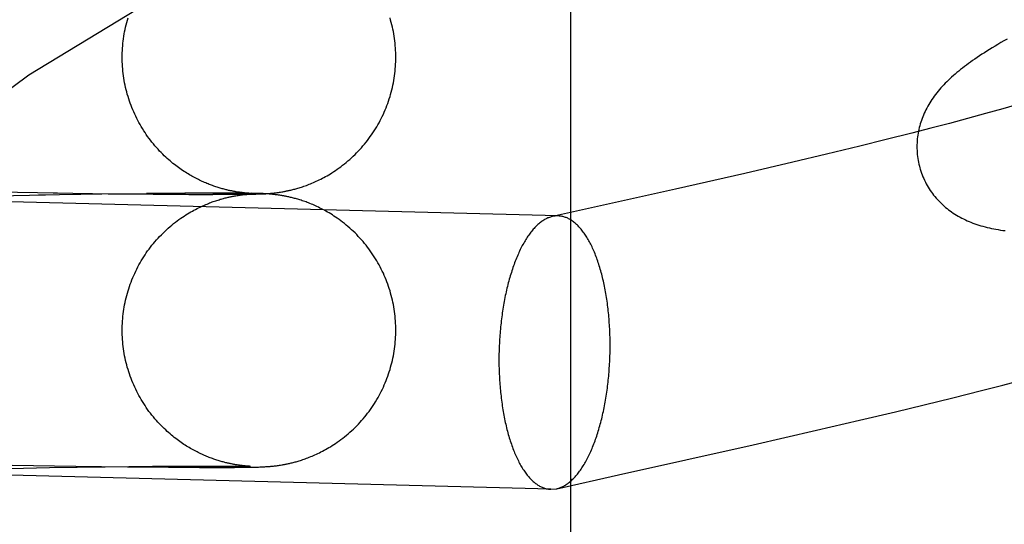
# Model space of a CAD drawing. Header units: inches. Extents: x 0 to 293, y 0 to 190.
# Tile 25 of 84: x 98.5145 to 98.6549, y 97.5619 to 97.6338. Entities that reach past the tile are written whole.
import ezdxf

# ---------------------------------------------------------------- set-up
doc = ezdxf.new("R2010")
doc.units = ezdxf.units.IN
doc.header["$LTSCALE"] = 16.12069
doc.header["$MEASUREMENT"] = 0
doc.linetypes.add('HIDDEN', pattern=[0.2, 0.1, -0.1])
doc.layers.add('DEFAULT_2', color=8, linetype='HIDDEN')

msp = doc.modelspace()

# ---------------------------------------------------------------- linework, layer by layer
at = {"layer": 'DEFAULT_2', "color": 8, "linetype": 'HIDDEN'}
for p, q in [((98.59311, 96.96129), (98.59311, 97.70434)), ((98.65223, 97.62044), (98.64969, 97.61975)), ((98.6547, 97.62114), (98.65223, 97.62044)), ((98.64709, 97.61905), (98.64445, 97.61835)), ((98.64969, 97.61975), (98.64709, 97.61905)), ((98.64175, 97.61765), (98.63808, 97.61673)), ((98.64445, 97.61835), (98.64175, 97.61765)), ((98.63808, 97.61673), (98.63434, 97.6158)), ((98.62959, 97.61465), (98.62476, 97.61351)), ((98.63434, 97.6158), (98.62959, 97.61465)), ((98.62476, 97.61351), (98.61792, 97.61192)), ((98.61792, 97.61192), (98.60805, 97.60969)), ((98.5913, 97.60585), (98.38388, 97.61122)), ((98.51025, 97.6093), (98.51993, 97.60913)), ((98.51723, 97.60887), (98.52626, 97.60899)), ((98.51931, 97.60913), (98.52773, 97.60902)), ((98.52601, 97.609), (98.53318, 97.60907)), ((98.52715, 97.60901), (98.53383, 97.60896)), ((98.53261, 97.60908), (98.53818, 97.6091)), ((98.53358, 97.60895), (98.53873, 97.60893)), ((98.54172, 97.60912), (98.53808, 97.60911)), ((98.53866, 97.60892), (98.5421, 97.60891)), ((98.54425, 97.60911), (98.54172, 97.60912)), ((98.54447, 97.60892), (98.54209, 97.60892)), ((98.54589, 97.6091), (98.54406, 97.6091)), ((98.54598, 97.60893), (98.54429, 97.60893)), ((98.5469, 97.60909), (98.5455, 97.60909)), ((98.54573, 97.60924), (98.54558, 97.60926)), ((98.5472, 97.60895), (98.54564, 97.60894)), ((98.54586, 97.60922), (98.54573, 97.60924)), ((98.546, 97.6092), (98.54586, 97.60922)), ((98.54612, 97.60918), (98.546, 97.6092)), ((98.54624, 97.60917), (98.54612, 97.60918)), ((98.54636, 97.60915), (98.54624, 97.60917)), ((98.54647, 97.60914), (98.54636, 97.60915)), ((98.54639, 97.60908), (98.54757, 97.60908)), ((98.5469, 97.60895), (98.54643, 97.60895)), ((98.54658, 97.60913), (98.54647, 97.60914)), ((98.54655, 97.6089), (98.54665, 97.60891)), ((98.54668, 97.60912), (98.54658, 97.60913)), ((98.54665, 97.60891), (98.54675, 97.60892)), ((98.54677, 97.60911), (98.54668, 97.60912)), ((98.54675, 97.60892), (98.54684, 97.60893)), ((98.54686, 97.6091), (98.54677, 97.60911)), ((98.54684, 97.60893), (98.54693, 97.60893)), ((98.54694, 97.6091), (98.54686, 97.6091)), ((98.54688, 97.60908), (98.54717, 97.60907)), ((98.5472, 97.60896), (98.5469, 97.60895)), ((98.54693, 97.60893), (98.54701, 97.60894)), ((98.54702, 97.60909), (98.54694, 97.6091)), ((98.54701, 97.60894), (98.54709, 97.60895)), ((98.54709, 97.60909), (98.54702, 97.60909)), ((98.54719, 97.60908), (98.54709, 97.60909)), ((98.54709, 97.60895), (98.54718, 97.60895)), ((98.54717, 97.60907), (98.54732, 97.60907)), ((98.54718, 97.60895), (98.54727, 97.60896)), ((98.54727, 97.60907), (98.54719, 97.60908)), ((98.54735, 97.60897), (98.5472, 97.60896)), ((98.5472, 97.60895), (98.5478, 97.60896)), ((98.54733, 97.60907), (98.54727, 97.60907)), ((98.54727, 97.60896), (98.54734, 97.60896)), ((98.54739, 97.60907), (98.54733, 97.60907)), ((98.54734, 97.60896), (98.54739, 97.60897)), ((98.54743, 97.60897), (98.54735, 97.60897)), ((98.54744, 97.60906), (98.54739, 97.60907)), ((98.54746, 97.60906), (98.54746, 97.60906)), ((98.54746, 97.60897), (98.54746, 97.60897)), ((98.54804, 97.60907), (98.54757, 97.60908)), ((98.5478, 97.60896), (98.54822, 97.60897)), ((98.54842, 97.60906), (98.54804, 97.60907)), ((98.54822, 97.60897), (98.54855, 97.60898)), ((98.54868, 97.60905), (98.54842, 97.60906)), ((98.54855, 97.60898), (98.54879, 97.60898)), ((98.54889, 97.60904), (98.54868, 97.60905)), ((98.54879, 97.60898), (98.54898, 97.60899)), ((98.54909, 97.60904), (98.54889, 97.60904)), ((98.54898, 97.60899), (98.54917, 97.609)), ((98.54925, 97.60903), (98.54909, 97.60904)), ((98.54917, 97.609), (98.54933, 97.60901)), ((98.54941, 97.60902), (98.54925, 97.60903)), ((98.54933, 97.60901), (98.54949, 97.60901)), ((98.54953, 97.60902), (98.54941, 97.60902)), ((98.54949, 97.60901), (98.54962, 97.60902)), ((98.54966, 97.60901), (98.54953, 97.60902)), ((98.54962, 97.60902), (98.54975, 97.60903)), ((98.54979, 97.609), (98.54966, 97.60901)), ((98.54975, 97.60903), (98.54989, 97.60904)), ((98.54994, 97.60899), (98.54979, 97.609)), ((98.54989, 97.60904), (98.55003, 97.60905)), ((98.55004, 97.60898), (98.54994, 97.60899)), ((98.55003, 97.60905), (98.55014, 97.60906)), ((98.55015, 97.60897), (98.55004, 97.60898)), ((98.55014, 97.60906), (98.55024, 97.60907)), ((98.55026, 97.60896), (98.55015, 97.60897)), ((98.55024, 97.60907), (98.55036, 97.60908)), ((98.55038, 97.60895), (98.55026, 97.60896)), ((98.55036, 97.60908), (98.55048, 97.60909)), ((98.5505, 97.60894), (98.55038, 97.60895)), ((98.55048, 97.60909), (98.5506, 97.6091)), ((98.55063, 97.60893), (98.5505, 97.60894)), ((98.5506, 97.6091), (98.55073, 97.60911)), ((98.55076, 97.60891), (98.55063, 97.60893)), ((98.55073, 97.60911), (98.55086, 97.60913)), ((98.55089, 97.6089), (98.55076, 97.60891)), ((98.55086, 97.60913), (98.551, 97.60914)), ((98.551, 97.60914), (98.55113, 97.60916)), ((98.55113, 97.60916), (98.55127, 97.60918)), ((98.55127, 97.60918), (98.55142, 97.6092)), ((98.55142, 97.6092), (98.55157, 97.60922)), ((98.55157, 97.60922), (98.55173, 97.60925)), ((98.55173, 97.60925), (98.5519, 97.60928)), ((98.60805, 97.60969), (98.5905, 97.60577)), ((98.50767, 97.60867), (98.51824, 97.60887)), ((98.54537, 97.60873), (98.54553, 97.60876)), ((98.54553, 97.60876), (98.54568, 97.60878)), ((98.54568, 97.60878), (98.54582, 97.60881)), ((98.54582, 97.60881), (98.54596, 97.60882)), ((98.54596, 97.60882), (98.54608, 97.60884)), ((98.54608, 97.60884), (98.54621, 97.60886)), ((98.54621, 97.60886), (98.54632, 97.60887)), ((98.54632, 97.60887), (98.54644, 97.60889)), ((98.54644, 97.60889), (98.54655, 97.6089)), ((98.55103, 97.60888), (98.55089, 97.6089)), ((98.55116, 97.60887), (98.55103, 97.60888)), ((98.5513, 97.60885), (98.55116, 97.60887)), ((98.55145, 97.60883), (98.5513, 97.60885)), ((98.55161, 97.6088), (98.55145, 97.60883)), ((98.5913, 97.60585), (98.5905, 97.60577)), ((98.65469, 97.58173), (98.65771, 97.58253)), ((98.64759, 97.57992), (98.65166, 97.58095)), ((98.65166, 97.58095), (98.65469, 97.58173)), ((98.6435, 97.57891), (98.64759, 97.57992)), ((98.63941, 97.57792), (98.6435, 97.57891)), ((98.62817, 97.57528), (98.63429, 97.5767)), ((98.63429, 97.5767), (98.63941, 97.57792)), ((98.6191, 97.57322), (98.62817, 97.57528)), ((98.59991, 97.56893), (98.6191, 97.57322)), ((98.59029, 97.56686), (98.38287, 97.57224)), ((98.50888, 97.56975), (98.51878, 97.56995)), ((98.51348, 97.5703), (98.52256, 97.57014)), ((98.51878, 97.56995), (98.52672, 97.57007)), ((98.52256, 97.57014), (98.5299, 97.57005)), ((98.52672, 97.57007), (98.53348, 97.57014)), ((98.5299, 97.57005), (98.53575, 97.57)), ((98.53348, 97.57014), (98.53839, 97.57017)), ((98.53575, 97.57), (98.54018, 97.56998)), ((98.53839, 97.57017), (98.54188, 97.57018)), ((98.54018, 97.56998), (98.54318, 97.56998)), ((98.54188, 97.57018), (98.54417, 97.57017)), ((98.54318, 97.56998), (98.54516, 97.56999)), ((98.54417, 97.57017), (98.54557, 97.57016)), ((98.54516, 97.56999), (98.54643, 97.57)), ((98.54572, 97.57031), (98.54557, 97.57033)), ((98.54557, 97.57016), (98.54639, 97.57015)), ((98.54586, 97.57029), (98.54572, 97.57031)), ((98.54599, 97.57027), (98.54586, 97.57029)), ((98.54611, 97.57025), (98.54599, 97.57027)), ((98.54624, 97.57024), (98.54611, 97.57025)), ((98.54635, 97.57022), (98.54624, 97.57024)), ((98.54646, 97.57021), (98.54635, 97.57022)), ((98.54639, 97.57015), (98.54688, 97.57014)), ((98.54643, 97.57), (98.5473, 97.57001)), ((98.54657, 97.5702), (98.54646, 97.57021)), ((98.54667, 97.57019), (98.54657, 97.5702)), ((98.54677, 97.57018), (98.54667, 97.57019)), ((98.54686, 97.57017), (98.54677, 97.57018)), ((98.54694, 97.57016), (98.54686, 97.57017)), ((98.54688, 97.57014), (98.54717, 97.57014)), ((98.54702, 97.57016), (98.54694, 97.57016)), ((98.54709, 97.57015), (98.54702, 97.57016)), ((98.54718, 97.57014), (98.54709, 97.57015)), ((98.54717, 97.57014), (98.54733, 97.57013)), ((98.54726, 97.57014), (98.54718, 97.57014)), ((98.54733, 97.57014), (98.54726, 97.57014)), ((98.5473, 97.57001), (98.54788, 97.57002)), ((98.54739, 97.57013), (98.54733, 97.57014)), ((98.54744, 97.57013), (98.54739, 97.57013)), ((98.54746, 97.57013), (98.54746, 97.57013)), ((98.54788, 97.57002), (98.54829, 97.57003)), ((98.54829, 97.57003), (98.54857, 97.57004)), ((98.54857, 97.57004), (98.5488, 97.57005)), ((98.5488, 97.57005), (98.549, 97.57006)), ((98.549, 97.57006), (98.54919, 97.57006)), ((98.54919, 97.57006), (98.54934, 97.57007)), ((98.54934, 97.57007), (98.5495, 97.57008)), ((98.5495, 97.57008), (98.54963, 97.57009)), ((98.54963, 97.57009), (98.54976, 97.5701)), ((98.54976, 97.5701), (98.5499, 97.57011)), ((98.5499, 97.57011), (98.55005, 97.57012)), ((98.55005, 97.57012), (98.55015, 97.57012)), ((98.55015, 97.57012), (98.55026, 97.57013)), ((98.55026, 97.57013), (98.55037, 97.57014)), ((98.55037, 97.57014), (98.55049, 97.57016)), ((98.55049, 97.57016), (98.55062, 97.57017)), ((98.55062, 97.57017), (98.55075, 97.57018)), ((98.55075, 97.57018), (98.55088, 97.5702)), ((98.55088, 97.5702), (98.55102, 97.57021)), ((98.55102, 97.57021), (98.55115, 97.57023)), ((98.55115, 97.57023), (98.55129, 97.57025)), ((98.55129, 97.57025), (98.55144, 97.57027)), ((98.55144, 97.57027), (98.55159, 97.57029)), ((98.55159, 97.57029), (98.55175, 97.57032)), ((98.55175, 97.57032), (98.55192, 97.57035)), ((98.59111, 97.56695), (98.59991, 97.56893)), ((98.59029, 97.56686), (98.59111, 97.56695))]:
    msp.add_line(p, q, dxfattribs=at)
for points in [[(98.52916, 97.62848), (98.52917, 97.62879), (98.52917, 97.62913), (98.52919, 97.62946), (98.52921, 97.6298), (98.52923, 97.63013), (98.52927, 97.63047), (98.5293, 97.6308), (98.52935, 97.63113), (98.52939, 97.63147), (98.52945, 97.6318), (98.52951, 97.63213), (98.52958, 97.63246), (98.52965, 97.63279), (98.52972, 97.63311), (98.52981, 97.63344), (98.5299, 97.63376), (98.52999, 97.63409)], [(98.56816, 97.62848), (98.56816, 97.62879), (98.56815, 97.62913), (98.56814, 97.62947), (98.56812, 97.6298), (98.56809, 97.63014), (98.56806, 97.63047), (98.56802, 97.63081), (98.56798, 97.63114), (98.56793, 97.63147), (98.56788, 97.6318), (98.56782, 97.63214), (98.56775, 97.63247), (98.56768, 97.63279), (98.5676, 97.63312), (98.56752, 97.63345), (98.56743, 97.63377), (98.56734, 97.6341)], [(98.65532, 97.63108), (98.65486, 97.63082), (98.65443, 97.63057), (98.65401, 97.63032), (98.6536, 97.63007), (98.6532, 97.62983), (98.65282, 97.6296), (98.65244, 97.62936), (98.65208, 97.62913), (98.65173, 97.6289), (98.65139, 97.62868), (98.65105, 97.62845), (98.65073, 97.62823), (98.65041, 97.62801), (98.65011, 97.6278), (98.64981, 97.62758), (98.64951, 97.62736), (98.64923, 97.62715), (98.64895, 97.62694), (98.64868, 97.62672), (98.64842, 97.62651), (98.64816, 97.62629), (98.6479, 97.62608)], [(98.54558, 97.60926), (98.54542, 97.60929), (98.54534, 97.6093), (98.54526, 97.60932), (98.54517, 97.60933), (98.54507, 97.60935), (98.54498, 97.60937), (98.54488, 97.60939), (98.54478, 97.60941), (98.54467, 97.60943), (98.54456, 97.60945), (98.54445, 97.60948), (98.54433, 97.6095), (98.54421, 97.60953), (98.54409, 97.60956), (98.54396, 97.60959), (98.54383, 97.60962), (98.54369, 97.60966), (98.54356, 97.6097), (98.54342, 97.60973), (98.54328, 97.60977), (98.54313, 97.60982), (98.54298, 97.60986), (98.54283, 97.60991), (98.54268, 97.60995), (98.54253, 97.61), (98.54237, 97.61006), (98.54221, 97.61011), (98.54205, 97.61017), (98.54189, 97.61023), (98.54173, 97.61029), (98.54156, 97.61035), (98.5414, 97.61042), (98.54123, 97.61049), (98.54106, 97.61056), (98.54089, 97.61063), (98.54072, 97.6107), (98.54055, 97.61078), (98.54037, 97.61086), (98.5402, 97.61095), (98.54002, 97.61103), (98.53984, 97.61112), (98.53966, 97.61122), (98.53948, 97.61131), (98.5393, 97.61141), (98.53911, 97.61151), (98.53893, 97.61162), (98.53874, 97.61173), (98.53855, 97.61184), (98.53836, 97.61195), (98.53817, 97.61208), (98.53798, 97.6122), (98.53778, 97.61233), (98.53759, 97.61246), (98.53739, 97.6126), (98.5372, 97.61274), (98.537, 97.61288), (98.5368, 97.61303), (98.5366, 97.61319), (98.5364, 97.61335), (98.53619, 97.61352), (98.53599, 97.61369), (98.53579, 97.61387), (98.53558, 97.61405), (98.53537, 97.61424), (98.53516, 97.61444), (98.53494, 97.61466), (98.53472, 97.61488), (98.53449, 97.61511), (98.53427, 97.61535), (98.53404, 97.6156), (98.53382, 97.61585), (98.53361, 97.61611), (98.5334, 97.61637), (98.53319, 97.61664), (98.53299, 97.61691), (98.53279, 97.61718), (98.5326, 97.61745), (98.53241, 97.61773), (98.53223, 97.61801), (98.53205, 97.6183), (98.53187, 97.61859), (98.5317, 97.61888), (98.53154, 97.61917), (98.53138, 97.61947), (98.53123, 97.61976), (98.53108, 97.62007), (98.53094, 97.62037), (98.5308, 97.62068), (98.53067, 97.62099), (98.53054, 97.6213), (98.53042, 97.62161), (98.5303, 97.62192), (98.53019, 97.62224), (98.53009, 97.62256), (98.52999, 97.62288), (98.52989, 97.6232), (98.52981, 97.62353), (98.52972, 97.62385), (98.52965, 97.62418), (98.52958, 97.62451), (98.52951, 97.62484), (98.52945, 97.62517), (98.52939, 97.6255), (98.52935, 97.62583), (98.5293, 97.62616), (98.52927, 97.6265), (98.52923, 97.62683), (98.52921, 97.62717), (98.52919, 97.6275), (98.52917, 97.62784), (98.52917, 97.62817), (98.52916, 97.62848)], [(98.5519, 97.60928), (98.55199, 97.60929), (98.55208, 97.60931), (98.55218, 97.60933), (98.55228, 97.60934), (98.55238, 97.60936), (98.55249, 97.60939), (98.5526, 97.60941), (98.55272, 97.60943), (98.55283, 97.60946), (98.55296, 97.60948), (98.55308, 97.60951), (98.55321, 97.60954), (98.55335, 97.60958), (98.55348, 97.60961), (98.55362, 97.60965), (98.55377, 97.60969), (98.55391, 97.60973), (98.55407, 97.60977), (98.55422, 97.60981), (98.55438, 97.60986), (98.55454, 97.60991), (98.55471, 97.60997), (98.55488, 97.61002), (98.55505, 97.61008), (98.55524, 97.61015), (98.55542, 97.61021), (98.55561, 97.61029), (98.55581, 97.61036), (98.556, 97.61044), (98.5562, 97.61052), (98.55641, 97.61061), (98.55662, 97.6107), (98.55683, 97.6108), (98.55704, 97.6109), (98.55726, 97.611), (98.55748, 97.61111), (98.5577, 97.61122), (98.55792, 97.61134), (98.55815, 97.61146), (98.55837, 97.61159), (98.5586, 97.61173), (98.55884, 97.61187), (98.55907, 97.61202), (98.55932, 97.61217), (98.55956, 97.61233), (98.55981, 97.61251), (98.56007, 97.61269), (98.56033, 97.61287), (98.56058, 97.61307), (98.56084, 97.61327), (98.5611, 97.61348), (98.56135, 97.6137), (98.56161, 97.61392), (98.56186, 97.61414), (98.5621, 97.61437), (98.56235, 97.61461), (98.56258, 97.61484), (98.56282, 97.61509), (98.56305, 97.61533), (98.56327, 97.61558), (98.56349, 97.61584), (98.56371, 97.61609), (98.56392, 97.61635), (98.56413, 97.61662), (98.56433, 97.61689), (98.56453, 97.61716), (98.56472, 97.61743), (98.56491, 97.61771), (98.5651, 97.618), (98.56527, 97.61828), (98.56545, 97.61857), (98.56562, 97.61886), (98.56578, 97.61915), (98.56594, 97.61945), (98.56609, 97.61975), (98.56624, 97.62005), (98.56639, 97.62036), (98.56652, 97.62066), (98.56666, 97.62097), (98.56678, 97.62128), (98.5669, 97.6216), (98.56702, 97.62191), (98.56713, 97.62223), (98.56724, 97.62255), (98.56734, 97.62287), (98.56743, 97.62319), (98.56752, 97.62352), (98.5676, 97.62385), (98.56768, 97.62417), (98.56775, 97.6245), (98.56782, 97.62483), (98.56788, 97.62516), (98.56793, 97.62549), (98.56798, 97.62583), (98.56803, 97.62616), (98.56806, 97.6265), (98.56809, 97.62683), (98.56812, 97.62717), (98.56814, 97.6275), (98.56815, 97.62784), (98.56816, 97.62817), (98.56816, 97.62848)], [(98.6479, 97.62608), (98.64766, 97.62586), (98.64741, 97.62565), (98.64718, 97.62543), (98.64695, 97.62521), (98.64672, 97.62499), (98.6465, 97.62477), (98.64629, 97.62455), (98.64608, 97.62432), (98.64587, 97.6241), (98.64568, 97.62387), (98.64548, 97.62364), (98.6453, 97.62341), (98.64512, 97.62318), (98.64494, 97.62294), (98.64477, 97.62271), (98.64461, 97.62247), (98.64445, 97.62223), (98.6443, 97.62198), (98.64415, 97.62174), (98.64401, 97.62149), (98.64387, 97.62124), (98.64374, 97.62099), (98.64362, 97.62074), (98.64351, 97.62049), (98.6434, 97.62024), (98.6433, 97.61999), (98.6432, 97.61974), (98.64311, 97.61948), (98.64302, 97.61923), (98.64294, 97.61897), (98.64287, 97.61871), (98.6428, 97.61845), (98.64274, 97.61818), (98.64268, 97.61792), (98.64263, 97.61765), (98.64259, 97.61738), (98.64255, 97.61711), (98.64252, 97.61683), (98.6425, 97.61656), (98.64248, 97.61628), (98.64247, 97.61601), (98.64247, 97.61573), (98.64247, 97.61545), (98.64248, 97.61517), (98.6425, 97.61489), (98.64252, 97.61462), (98.64255, 97.61434), (98.64259, 97.61406), (98.64263, 97.61378), (98.64269, 97.61351), (98.64274, 97.61324), (98.64281, 97.61296), (98.64287, 97.61273)], [(98.65711, 97.62184), (98.65551, 97.62137), (98.6547, 97.62114)], [(98.64287, 97.61273), (98.64294, 97.6125), (98.64302, 97.61223), (98.64311, 97.61197), (98.64321, 97.61171), (98.64332, 97.61145), (98.64343, 97.61119), (98.64354, 97.61094), (98.64367, 97.61069), (98.64379, 97.61044), (98.64393, 97.6102), (98.64407, 97.60996), (98.64422, 97.60972), (98.64437, 97.60949), (98.64452, 97.60926), (98.64469, 97.60904), (98.64485, 97.60882), (98.64503, 97.60861), (98.6452, 97.6084), (98.64538, 97.6082), (98.64557, 97.608), (98.64576, 97.6078), (98.64595, 97.60761), (98.64615, 97.60743), (98.64635, 97.60725), (98.64655, 97.60707), (98.64676, 97.6069), (98.64697, 97.60674), (98.64719, 97.60657), (98.64741, 97.60642), (98.64764, 97.60626), (98.64788, 97.60611), (98.64811, 97.60596), (98.64836, 97.60582), (98.64861, 97.60568), (98.64886, 97.60555), (98.64911, 97.60542), (98.64937, 97.60529), (98.64964, 97.60517), (98.6499, 97.60506), (98.65017, 97.60495), (98.65045, 97.60484), (98.65073, 97.60474), (98.65101, 97.60464), (98.6513, 97.60455), (98.65159, 97.60446), (98.65188, 97.60437), (98.65218, 97.60429), (98.65248, 97.60422), (98.65279, 97.60415), (98.6531, 97.60408), (98.65341, 97.60401), (98.65373, 97.60395), (98.65405, 97.6039), (98.65438, 97.60384), (98.65471, 97.60379), (98.65505, 97.60375)], [(98.54734, 97.60907), (98.54743, 97.60906), (98.54743, 97.60906)], [(98.54739, 97.60897), (98.54744, 97.60897), (98.54745, 97.60897)], [(98.52916, 97.58955), (98.52917, 97.58986), (98.52917, 97.59019), (98.52919, 97.59053), (98.52921, 97.59086), (98.52923, 97.5912), (98.52927, 97.59153), (98.5293, 97.59187), (98.52935, 97.5922), (98.52939, 97.59253), (98.52945, 97.59286), (98.52951, 97.59319), (98.52958, 97.59352), (98.52965, 97.59385), (98.52972, 97.59418), (98.52981, 97.5945), (98.5299, 97.59483), (98.52999, 97.59515), (98.53009, 97.59547), (98.53019, 97.59579), (98.53031, 97.59611), (98.53042, 97.59642), (98.53054, 97.59674), (98.53067, 97.59705), (98.5308, 97.59736), (98.53094, 97.59766), (98.53108, 97.59797), (98.53123, 97.59827), (98.53138, 97.59857), (98.53154, 97.59887), (98.53171, 97.59916), (98.53188, 97.59945), (98.53205, 97.59974), (98.53223, 97.60002), (98.53241, 97.6003), (98.5326, 97.60058), (98.53279, 97.60086), (98.53299, 97.60113), (98.53319, 97.6014), (98.5334, 97.60166), (98.53361, 97.60192), (98.53383, 97.60218), (98.53405, 97.60244), (98.53427, 97.60268), (98.5345, 97.60293), (98.53474, 97.60317), (98.53498, 97.60341), (98.53522, 97.60365), (98.53547, 97.60388), (98.53572, 97.60411), (98.53598, 97.60433), (98.53623, 97.60455), (98.53649, 97.60475), (98.53674, 97.60495), (98.537, 97.60515), (98.53725, 97.60533), (98.5375, 97.60551), (98.53774, 97.60568), (98.53799, 97.60584), (98.53823, 97.60599), (98.53846, 97.60614), (98.5387, 97.60628), (98.53893, 97.60642), (98.53916, 97.60655), (98.53939, 97.60667), (98.53962, 97.60679), (98.53984, 97.60691), (98.54005, 97.60701), (98.54026, 97.60712), (98.54047, 97.60721), (98.54067, 97.60731), (98.54087, 97.60739), (98.54106, 97.60748), (98.54125, 97.60755), (98.54144, 97.60763), (98.54162, 97.6077), (98.5418, 97.60777), (98.54198, 97.60784), (98.54215, 97.6079), (98.54232, 97.60796), (98.54249, 97.60801), (98.54265, 97.60807), (98.54282, 97.60812), (98.54297, 97.60817), (98.54313, 97.60822), (98.54328, 97.60826), (98.54343, 97.6083), (98.54358, 97.60834), (98.54372, 97.60838), (98.54386, 97.60842), (98.544, 97.60845), (98.54413, 97.60848), (98.54425, 97.60851), (98.54437, 97.60854), (98.54449, 97.60856), (98.5446, 97.60859), (98.54471, 97.60861), (98.54482, 97.60863), (98.54492, 97.60865), (98.54501, 97.60867), (98.54511, 97.60869), (98.5452, 97.6087), (98.54529, 97.60872), (98.54537, 97.60873)], [(98.56816, 97.58955), (98.56816, 97.58986), (98.56815, 97.5902), (98.56814, 97.59053), (98.56812, 97.59087), (98.56809, 97.5912), (98.56806, 97.59154), (98.56803, 97.59187), (98.56798, 97.5922), (98.56793, 97.59254), (98.56788, 97.59287), (98.56782, 97.5932), (98.56775, 97.59353), (98.56768, 97.59386), (98.5676, 97.59419), (98.56752, 97.59451), (98.56743, 97.59484), (98.56734, 97.59516), (98.56724, 97.59548), (98.56713, 97.5958), (98.56702, 97.59612), (98.56691, 97.59643), (98.56678, 97.59675), (98.56666, 97.59706), (98.56652, 97.59737), (98.56639, 97.59767), (98.56624, 97.59798), (98.56609, 97.59828), (98.56594, 97.59858), (98.56578, 97.59888), (98.56562, 97.59917), (98.56545, 97.59946), (98.56528, 97.59975), (98.5651, 97.60003), (98.56491, 97.60032), (98.56472, 97.60059), (98.56453, 97.60087), (98.56433, 97.60114), (98.56413, 97.60141), (98.56392, 97.60167), (98.56371, 97.60194), (98.5635, 97.60219), (98.56327, 97.60245), (98.56305, 97.6027), (98.56282, 97.60294), (98.56259, 97.60318), (98.56235, 97.60342), (98.56211, 97.60366), (98.56186, 97.60389), (98.56161, 97.60412), (98.56135, 97.60434), (98.5611, 97.60455), (98.56084, 97.60476), (98.56059, 97.60496), (98.56033, 97.60515), (98.56008, 97.60534), (98.55983, 97.60551), (98.55959, 97.60568), (98.55935, 97.60584), (98.55912, 97.60599), (98.55889, 97.60613), (98.55866, 97.60627), (98.55844, 97.6064), (98.55821, 97.60653), (98.558, 97.60665), (98.55778, 97.60677), (98.55756, 97.60688), (98.55735, 97.60698), (98.55714, 97.60709), (98.55693, 97.60719), (98.55673, 97.60728), (98.55653, 97.60737), (98.55632, 97.60746), (98.55613, 97.60754), (98.55593, 97.60762), (98.55574, 97.6077), (98.55555, 97.60777), (98.55537, 97.60784), (98.55518, 97.6079), (98.55501, 97.60796), (98.55483, 97.60802), (98.55466, 97.60808), (98.5545, 97.60813), (98.55434, 97.60818), (98.55418, 97.60823), (98.55402, 97.60827), (98.55387, 97.60832), (98.55372, 97.60836), (98.55358, 97.6084), (98.55343, 97.60843), (98.55329, 97.60847), (98.55316, 97.6085), (98.55303, 97.60853), (98.5529, 97.60856), (98.55277, 97.60859), (98.55265, 97.60861), (98.55254, 97.60864), (98.55243, 97.60866), (98.55232, 97.60868), (98.55222, 97.6087), (98.55212, 97.60872), (98.55203, 97.60873), (98.55194, 97.60875), (98.55185, 97.60876), (98.55177, 97.60878), (98.55161, 97.6088)], [(98.5905, 97.60577), (98.59044, 97.60576), (98.59032, 97.60572), (98.5902, 97.60569), (98.59008, 97.60565), (98.58996, 97.6056), (98.58984, 97.60556), (98.58972, 97.6055), (98.58961, 97.60545), (98.58949, 97.60538), (98.58937, 97.60532), (98.58925, 97.60525), (98.58914, 97.60517), (98.58902, 97.60509), (98.5889, 97.60501), (98.58879, 97.60492), (98.58867, 97.60483), (98.58856, 97.60473), (98.58844, 97.60463), (98.58833, 97.60453), (98.58821, 97.60442), (98.5881, 97.60431), (98.58799, 97.60419), (98.58788, 97.60407), (98.58777, 97.60394), (98.58766, 97.60382), (98.58755, 97.60368), (98.58744, 97.60355), (98.58733, 97.6034), (98.58722, 97.60326), (98.58712, 97.60311), (98.58701, 97.60296), (98.58691, 97.6028), (98.5868, 97.60264), (98.5867, 97.60248), (98.5866, 97.60231), (98.5865, 97.60214), (98.5864, 97.60197), (98.5863, 97.60179), (98.5862, 97.60161), (98.5861, 97.60142), (98.58601, 97.60123), (98.58591, 97.60104), (98.58582, 97.60084), (98.58573, 97.60065), (98.58564, 97.60044), (98.58555, 97.60024), (98.58546, 97.60003), (98.58537, 97.59982), (98.58528, 97.5996), (98.5852, 97.59939), (98.58511, 97.59917), (98.58503, 97.59894), (98.58495, 97.59872), (98.58487, 97.59849), (98.58479, 97.59826), (98.58471, 97.59802), (98.58464, 97.59778), (98.58456, 97.59754), (98.58449, 97.5973), (98.58442, 97.59706), (98.58435, 97.59681), (98.58428, 97.59656), (98.58421, 97.59631), (98.58415, 97.59605), (98.58408, 97.5958), (98.58402, 97.59554), (98.58396, 97.59528), (98.5839, 97.59502), (98.58384, 97.59475), (98.58378, 97.59448), (98.58373, 97.59422), (98.58368, 97.59395), (98.58362, 97.59367), (98.58357, 97.5934), (98.58353, 97.59312), (98.58348, 97.59285), (98.58343, 97.59257), (98.58339, 97.59229), (98.58335, 97.59201), (98.58331, 97.59173), (98.58327, 97.59144), (98.58324, 97.59116), (98.5832, 97.59087), (98.58317, 97.59058), (98.58314, 97.5903), (98.58311, 97.59001), (98.58308, 97.58972), (98.58305, 97.58943), (98.58303, 97.58914), (98.58301, 97.58884), (98.58299, 97.58855), (98.58297, 97.58826), (98.58295, 97.58797), (98.58293, 97.58767), (98.58292, 97.58738), (98.58291, 97.58708), (98.5829, 97.58679), (98.58289, 97.5865), (98.58288, 97.5862), (98.58288, 97.58591), (98.58288, 97.58561), (98.58288, 97.58532)], [(98.59872, 97.58739), (98.59872, 97.58769), (98.59872, 97.58798), (98.59871, 97.58827), (98.59871, 97.58857), (98.5987, 97.58886), (98.59869, 97.58915), (98.59868, 97.58944), (98.59866, 97.58973), (98.59865, 97.59002), (98.59863, 97.59031), (98.59861, 97.5906), (98.59859, 97.59089), (98.59857, 97.59117), (98.59854, 97.59146), (98.59852, 97.59174), (98.59849, 97.59202), (98.59846, 97.5923), (98.59843, 97.59258), (98.5984, 97.59286), (98.59836, 97.59314), (98.59833, 97.59341), (98.59829, 97.59369), (98.59825, 97.59396), (98.59821, 97.59423), (98.59816, 97.5945), (98.59812, 97.59477), (98.59807, 97.59503), (98.59802, 97.59529), (98.59797, 97.59555), (98.59792, 97.59581), (98.59787, 97.59607), (98.59781, 97.59632), (98.59776, 97.59657), (98.5977, 97.59682), (98.59764, 97.59707), (98.59758, 97.59732), (98.59752, 97.59756), (98.59745, 97.5978), (98.59739, 97.59803), (98.59732, 97.59827), (98.59725, 97.5985), (98.59718, 97.59873), (98.59711, 97.59896), (98.59703, 97.59918), (98.59696, 97.5994), (98.59688, 97.59962), (98.59681, 97.59983), (98.59673, 97.60004), (98.59665, 97.60025), (98.59657, 97.60046), (98.59648, 97.60066), (98.5964, 97.60086), (98.59632, 97.60105), (98.59623, 97.60124), (98.59614, 97.60143), (98.59605, 97.60162), (98.59596, 97.6018), (98.59587, 97.60198), (98.59578, 97.60215), (98.59568, 97.60232), (98.59559, 97.60249), (98.59549, 97.60265), (98.5954, 97.60281), (98.5953, 97.60297), (98.5952, 97.60312), (98.5951, 97.60327), (98.595, 97.60341), (98.5949, 97.60355), (98.59479, 97.60369), (98.59469, 97.60382), (98.59459, 97.60395), (98.59448, 97.60408), (98.59437, 97.6042), (98.59427, 97.60431), (98.59416, 97.60443), (98.59405, 97.60453), (98.59394, 97.60464), (98.59383, 97.60474), (98.59372, 97.60483), (98.59361, 97.60493), (98.5935, 97.60501), (98.59338, 97.6051), (98.59327, 97.60518), (98.59316, 97.60525), (98.59304, 97.60532), (98.59293, 97.60539), (98.59281, 97.60545), (98.59269, 97.60551), (98.59258, 97.60556), (98.59246, 97.60561), (98.59234, 97.60565), (98.59223, 97.60569), (98.59211, 97.60573), (98.59199, 97.60576), (98.59187, 97.60578), (98.59175, 97.60581), (98.59163, 97.60582), (98.59152, 97.60584), (98.5914, 97.60585), (98.5913, 97.60585)], [(98.54557, 97.57033), (98.54541, 97.57036), (98.54533, 97.57037), (98.54524, 97.57039), (98.54515, 97.5704), (98.54506, 97.57042), (98.54497, 97.57044), (98.54487, 97.57046), (98.54476, 97.57048), (98.54466, 97.5705), (98.54455, 97.57052), (98.54443, 97.57055), (98.54432, 97.57057), (98.54419, 97.5706), (98.54407, 97.57063), (98.54394, 97.57066), (98.54381, 97.57069), (98.54368, 97.57073), (98.54354, 97.57077), (98.5434, 97.5708), (98.54326, 97.57084), (98.54311, 97.57089), (98.54297, 97.57093), (98.54282, 97.57098), (98.54266, 97.57103), (98.54251, 97.57108), (98.54235, 97.57113), (98.5422, 97.57118), (98.54204, 97.57124), (98.54188, 97.5713), (98.54171, 97.57136), (98.54155, 97.57142), (98.54138, 97.57149), (98.54122, 97.57156), (98.54105, 97.57163), (98.54088, 97.5717), (98.5407, 97.57178), (98.54053, 97.57186), (98.54036, 97.57194), (98.54018, 97.57202), (98.54, 97.57211), (98.53983, 97.5722), (98.53965, 97.57229), (98.53946, 97.57238), (98.53928, 97.57248), (98.5391, 97.57259), (98.53891, 97.57269), (98.53873, 97.5728), (98.53854, 97.57291), (98.53835, 97.57303), (98.53816, 97.57315), (98.53797, 97.57327), (98.53777, 97.5734), (98.53758, 97.57353), (98.53738, 97.57367), (98.53719, 97.57381), (98.53699, 97.57396), (98.53679, 97.57411), (98.53659, 97.57426), (98.53639, 97.57442), (98.53619, 97.57459), (98.53598, 97.57476), (98.53578, 97.57494), (98.53557, 97.57512), (98.53536, 97.57532), (98.53515, 97.57552), (98.53493, 97.57573), (98.53471, 97.57595), (98.53449, 97.57618), (98.53426, 97.57642), (98.53404, 97.57667), (98.53382, 97.57692), (98.53361, 97.57718), (98.53339, 97.57744), (98.53319, 97.57771), (98.53298, 97.57798), (98.53279, 97.57825), (98.53259, 97.57852), (98.53241, 97.5788), (98.53222, 97.57908), (98.53204, 97.57937), (98.53187, 97.57965), (98.5317, 97.57995), (98.53154, 97.58024), (98.53138, 97.58053), (98.53123, 97.58083), (98.53108, 97.58114), (98.53094, 97.58144), (98.5308, 97.58175), (98.53067, 97.58205), (98.53054, 97.58237), (98.53042, 97.58268), (98.5303, 97.58299), (98.53019, 97.58331), (98.53009, 97.58363), (98.52999, 97.58395), (98.52989, 97.58427), (98.52981, 97.5846), (98.52972, 97.58492), (98.52965, 97.58525), (98.52957, 97.58558), (98.52951, 97.5859), (98.52945, 97.58624), (98.52939, 97.58657), (98.52935, 97.5869), (98.5293, 97.58723), (98.52927, 97.58756), (98.52923, 97.5879), (98.52921, 97.58823), (98.52919, 97.58857), (98.52917, 97.5889), (98.52917, 97.58924), (98.52916, 97.58955)], [(98.55192, 97.57035), (98.55201, 97.57036), (98.55211, 97.57038), (98.5522, 97.5704), (98.5523, 97.57042), (98.55241, 97.57044), (98.55252, 97.57046), (98.55263, 97.57048), (98.55274, 97.5705), (98.55286, 97.57053), (98.55299, 97.57056), (98.55311, 97.57059), (98.55324, 97.57062), (98.55338, 97.57065), (98.55352, 97.57069), (98.55366, 97.57072), (98.5538, 97.57076), (98.55395, 97.5708), (98.5541, 97.57084), (98.55425, 97.57089), (98.55441, 97.57094), (98.55457, 97.57099), (98.55474, 97.57104), (98.55491, 97.5711), (98.55508, 97.57116), (98.55526, 97.57122), (98.55545, 97.57129), (98.55564, 97.57136), (98.55583, 97.57144), (98.55603, 97.57152), (98.55623, 97.5716), (98.55643, 97.57169), (98.55664, 97.57178), (98.55685, 97.57187), (98.55706, 97.57197), (98.55728, 97.57208), (98.55749, 97.57219), (98.55772, 97.5723), (98.55794, 97.57242), (98.55816, 97.57254), (98.55839, 97.57267), (98.55862, 97.5728), (98.55885, 97.57294), (98.55909, 97.57309), (98.55933, 97.57325), (98.55958, 97.57341), (98.55983, 97.57358), (98.56009, 97.57377), (98.56035, 97.57396), (98.56061, 97.57415), (98.56087, 97.57436), (98.56113, 97.57457), (98.56138, 97.57478), (98.56163, 97.575), (98.56188, 97.57523), (98.56213, 97.57546), (98.56237, 97.57569), (98.56261, 97.57593), (98.56284, 97.57617), (98.56307, 97.57642), (98.56329, 97.57667), (98.56351, 97.57692), (98.56373, 97.57718), (98.56394, 97.57744), (98.56414, 97.57771), (98.56435, 97.57797), (98.56454, 97.57825), (98.56474, 97.57852), (98.56492, 97.5788), (98.56511, 97.57908), (98.56529, 97.57936), (98.56546, 97.57965), (98.56563, 97.57994), (98.56579, 97.58024), (98.56595, 97.58053), (98.5661, 97.58083), (98.56625, 97.58113), (98.56639, 97.58144), (98.56653, 97.58174), (98.56666, 97.58205), (98.56679, 97.58236), (98.56691, 97.58268), (98.56703, 97.58299), (98.56714, 97.58331), (98.56724, 97.58363), (98.56734, 97.58395), (98.56743, 97.58427), (98.56752, 97.5846), (98.56761, 97.58492), (98.56768, 97.58525), (98.56775, 97.58558), (98.56782, 97.5859), (98.56788, 97.58624), (98.56793, 97.58657), (98.56798, 97.5869), (98.56803, 97.58723), (98.56806, 97.58757), (98.56809, 97.5879), (98.56812, 97.58823), (98.56814, 97.58857), (98.56815, 97.58891), (98.56816, 97.58924), (98.56816, 97.58955)], [(98.59111, 97.56695), (98.59116, 97.56696), (98.59128, 97.56699), (98.5914, 97.56702), (98.59152, 97.56706), (98.59163, 97.56711), (98.59175, 97.56716), (98.59187, 97.56721), (98.59199, 97.56727), (98.59211, 97.56733), (98.59223, 97.5674), (98.59234, 97.56747), (98.59246, 97.56754), (98.59258, 97.56762), (98.59269, 97.5677), (98.59281, 97.56779), (98.59293, 97.56788), (98.59304, 97.56798), (98.59316, 97.56808), (98.59327, 97.56818), (98.59338, 97.56829), (98.5935, 97.56841), (98.59361, 97.56852), (98.59372, 97.56864), (98.59383, 97.56877), (98.59394, 97.5689), (98.59405, 97.56903), (98.59416, 97.56917), (98.59427, 97.56931), (98.59437, 97.56945), (98.59448, 97.5696), (98.59459, 97.56975), (98.59469, 97.56991), (98.59479, 97.57007), (98.5949, 97.57023), (98.595, 97.5704), (98.5951, 97.57057), (98.5952, 97.57075), (98.5953, 97.57093), (98.5954, 97.57111), (98.59549, 97.57129), (98.59559, 97.57148), (98.59568, 97.57167), (98.59578, 97.57187), (98.59587, 97.57207), (98.59596, 97.57227), (98.59605, 97.57247), (98.59614, 97.57268), (98.59623, 97.57289), (98.59632, 97.57311), (98.5964, 97.57333), (98.59648, 97.57355), (98.59657, 97.57377), (98.59665, 97.574), (98.59673, 97.57422), (98.59681, 97.57446), (98.59688, 97.57469), (98.59696, 97.57493), (98.59703, 97.57517), (98.59711, 97.57541), (98.59718, 97.57566), (98.59725, 97.5759), (98.59732, 97.57615), (98.59739, 97.5764), (98.59745, 97.57666), (98.59752, 97.57691), (98.59758, 97.57717), (98.59764, 97.57743), (98.5977, 97.5777), (98.59776, 97.57796), (98.59781, 97.57823), (98.59787, 97.5785), (98.59792, 97.57877), (98.59797, 97.57904), (98.59802, 97.57931), (98.59807, 97.57959), (98.59812, 97.57987), (98.59816, 97.58014), (98.59821, 97.58042), (98.59825, 97.5807), (98.59829, 97.58099), (98.59833, 97.58127), (98.59836, 97.58156), (98.5984, 97.58184), (98.59843, 97.58213), (98.59846, 97.58242), (98.59849, 97.58271), (98.59852, 97.583), (98.59854, 97.58329), (98.59857, 97.58358), (98.59859, 97.58387), (98.59861, 97.58416), (98.59863, 97.58445), (98.59865, 97.58475), (98.59866, 97.58504), (98.59868, 97.58533), (98.59869, 97.58563), (98.5987, 97.58592), (98.59871, 97.58622), (98.59871, 97.58651), (98.59872, 97.58681), (98.59872, 97.5871), (98.59872, 97.58739)], [(98.58288, 97.58532), (98.58288, 97.58502), (98.58288, 97.58473), (98.58288, 97.58444), (98.58289, 97.58414), (98.5829, 97.58385), (98.58291, 97.58356), (98.58292, 97.58327), (98.58293, 97.58298), (98.58295, 97.58269), (98.58297, 97.5824), (98.58299, 97.58211), (98.58301, 97.58183), (98.58303, 97.58154), (98.58305, 97.58126), (98.58308, 97.58097), (98.58311, 97.58069), (98.58314, 97.58041), (98.58317, 97.58013), (98.5832, 97.57985), (98.58324, 97.57957), (98.58327, 97.5793), (98.58331, 97.57902), (98.58335, 97.57875), (98.58339, 97.57848), (98.58343, 97.57821), (98.58348, 97.57795), (98.58353, 97.57768), (98.58357, 97.57742), (98.58362, 97.57716), (98.58368, 97.5769), (98.58373, 97.57664), (98.58378, 97.57639), (98.58384, 97.57614), (98.5839, 97.57589), (98.58396, 97.57564), (98.58402, 97.5754), (98.58408, 97.57515), (98.58415, 97.57491), (98.58421, 97.57468), (98.58428, 97.57444), (98.58435, 97.57421), (98.58442, 97.57398), (98.58449, 97.57376), (98.58456, 97.57353), (98.58464, 97.57331), (98.58471, 97.5731), (98.58479, 97.57288), (98.58487, 97.57267), (98.58495, 97.57246), (98.58503, 97.57226), (98.58511, 97.57206), (98.5852, 97.57186), (98.58528, 97.57166), (98.58537, 97.57147), (98.58546, 97.57128), (98.58555, 97.5711), (98.58564, 97.57092), (98.58573, 97.57074), (98.58582, 97.57056), (98.58591, 97.57039), (98.58601, 97.57022), (98.5861, 97.57006), (98.5862, 97.5699), (98.5863, 97.56975), (98.5864, 97.56959), (98.5865, 97.56944), (98.5866, 97.5693), (98.5867, 97.56916), (98.5868, 97.56902), (98.58691, 97.56889), (98.58701, 97.56876), (98.58712, 97.56864), (98.58722, 97.56852), (98.58733, 97.5684), (98.58744, 97.56829), (98.58755, 97.56818), (98.58766, 97.56807), (98.58777, 97.56797), (98.58788, 97.56788), (98.58799, 97.56779), (98.5881, 97.5677), (98.58821, 97.56762), (98.58833, 97.56754), (98.58844, 97.56746), (98.58856, 97.56739), (98.58867, 97.56733), (98.58879, 97.56726), (98.5889, 97.56721), (98.58902, 97.56715), (98.58914, 97.56711), (98.58925, 97.56706), (98.58937, 97.56702), (98.58949, 97.56699), (98.58961, 97.56695), (98.58972, 97.56693), (98.58984, 97.56691), (98.58996, 97.56689), (98.59008, 97.56688), (98.5902, 97.56687), (98.59029, 97.56686)], [(98.54734, 97.57013), (98.54743, 97.57013), (98.54744, 97.57013)]]:
    msp.add_lwpolyline(points, dxfattribs=at)
msp.add_arc((98.65561, 97.41862), 0.25, 90, 270, dxfattribs=at)

doc.saveas('drawing.dxf')
